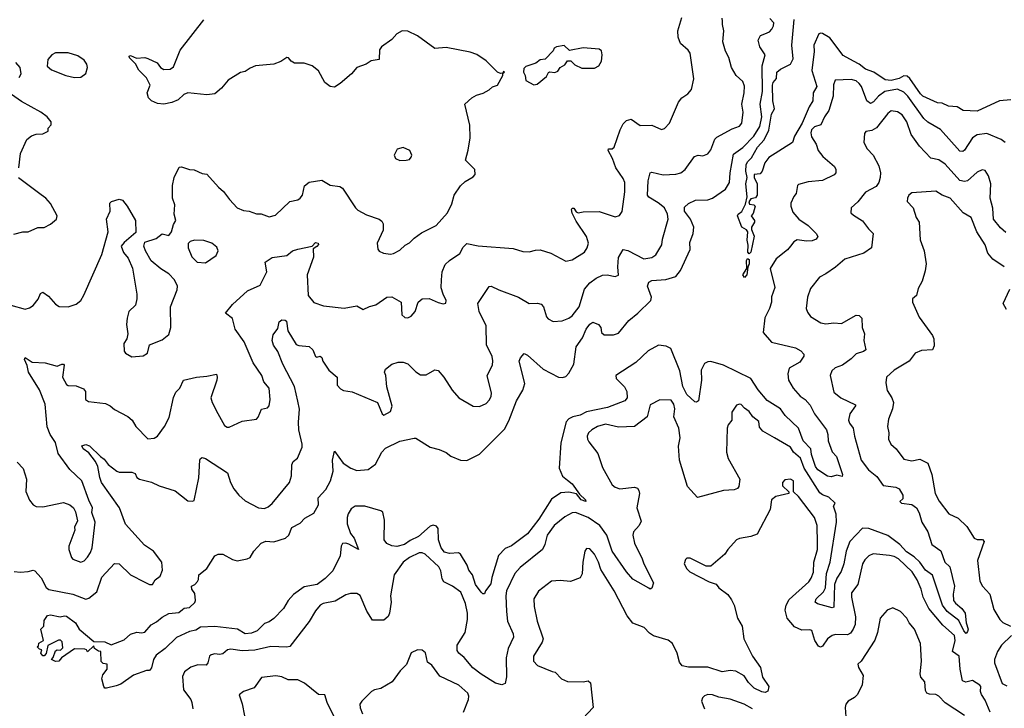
# Model space of a CAD drawing. Extents: x 2143765 to 2212931, y 878955 to 1017455.
# Tile 241 of 256: x 2198911 to 2205085, y 958699 to 963014. Entities that reach past the tile are written whole.
import ezdxf

# ---------------------------------------------------------------- set-up
doc = ezdxf.new("R2010")
doc.units = 0

msp = doc.modelspace()

# ---------------------------------------------------------------- linework, layer by layer
at = {"layer": '0CON20XD'}
for points in [[(2198895, 960242.5), (2198931.7, 960201.7), (2198953.1, 960135), (2198948.8, 960058.8), (2198973.2, 960003.2), (2198994.4, 959974.4), (2199015, 959964), (2199055, 959962), (2199185, 959988), (2199225, 959973.8), (2199248.8, 959955), (2199260.5, 959930.5), (2199272.5, 959875), (2199254.2, 959835), (2199255.8, 959815), (2199218.6, 959715), (2199218.6, 959695), (2199235, 959644), (2199245, 959634.4), (2199294.2, 959614.2), (2199315, 959624.2), (2199335, 959645.8), (2199354.5, 959675), (2199365.4, 959705), (2199383.6, 959865), (2199363.9, 959926.1), (2199367.5, 959955), (2199343.5, 960003.5), (2199300, 960125), (2199224.7, 960194.7), (2199152.1, 960295), (2199135.4, 960365), (2199102.5, 960415), (2199083.1, 960463.1), (2199071.1, 960605), (2199034.1, 960694.1), (2198966, 960805), (2198958.2, 960848.2), (2198941.1, 960885), (2198945, 960898.1), (2198988.9, 960868.9), (2199070, 960865), (2199145, 960844), (2199175, 960856.2), (2199185, 960856.2), (2199189.2, 960849.2), (2199179.2, 960775), (2199205, 960728.8), (2199215, 960722.9), (2199265, 960720), (2199311.1, 960701.1), (2199324.4, 960684.4), (2199324, 960635), (2199342.6, 960622.6), (2199449.7, 960609.7), (2199478.8, 960595), (2199505, 960571.4), (2199588.7, 960528.7), (2199615.5, 960505.5), (2199640, 960465), (2199715, 960388), (2199755, 960392.5), (2199775, 960404), (2199819.2, 960465), (2199848.5, 960521.5), (2199875, 960646), (2199890.6, 960679.4), (2199914.5, 960705.5), (2199937.5, 960755), (2200020, 960775), (2200085, 960780), (2200145, 960792.5), (2200150, 960775), (2200146, 960755), (2200110, 960645), (2200118, 960615), (2200153, 960547), (2200195, 960471.2), (2200211.7, 960461.7), (2200225, 960462), (2200305, 960498), (2200395, 960511.2), (2200407.1, 960522.9), (2200426.1, 960573.9), (2200465, 960582), (2200474.3, 960595.7), (2200481.9, 960635), (2200475.8, 960705), (2200442, 960745), (2200430, 960785), (2200374.5, 960864.5), (2200318.5, 960995), (2200262.1, 961075), (2200245, 961141.2), (2200202, 961175), (2200245, 961228.8), (2200338.8, 961315), (2200418.5, 961351.5), (2200461.5, 961435), (2200450, 961495), (2200495, 961524.4), (2200585, 961536.7), (2200622, 961565), (2200655.7, 961575.7), (2200744, 961596), (2200765, 961617.5), (2200783.3, 961615), (2200783.8, 961605), (2200775, 961594), (2200751.7, 961578.3), (2200753.7, 961526.3), (2200713.8, 961415), (2200720, 961285), (2200755, 961242.2), (2200815, 961222.2), (2200945, 961206), (2201025, 961221.2), (2201065, 961197.5), (2201105, 961217.5), (2201145, 961227.5), (2201213.8, 961275), (2201245, 961278.6), (2201303.3, 961245), (2201306.2, 961165), (2201325, 961148.8), (2201345, 961146.2), (2201365, 961156.2), (2201390, 961185), (2201410, 961245), (2201435, 961266), (2201477.7, 961267.7), (2201535, 961241.2), (2201566.4, 961233.6), (2201583, 961237), (2201586, 961255), (2201565.7, 961295), (2201554.4, 961335), (2201556.1, 961383.9), (2201560.8, 961435), (2201579.2, 961480.8), (2201605, 961505.6), (2201670, 961550), (2201691.3, 961588.7), (2201715, 961612), (2201785, 961597.9), (2202005, 961581.5), (2202065, 961560.8), (2202105, 961558.8), (2202145, 961570.8), (2202175, 961571.9), (2202240.9, 961550.9), (2202335, 961500.5), (2202375, 961508.9), (2202452.3, 961557.7), (2202469.1, 961585), (2202476.9, 961615), (2202465.9, 961655.9), (2202401.2, 961751.2), (2202375, 961802.5), (2202370, 961825), (2202375, 961832.5), (2202385, 961832.5), (2202399.5, 961809.5), (2202413, 961803), (2202445, 961809.4), (2202545, 961812.1), (2202645, 961779.1), (2202672.4, 961787.6), (2202688.1, 961811.9), (2202705.5, 961935), (2202705.5, 961995), (2202695, 962020), (2202648.6, 962085), (2202628.8, 962145), (2202600, 962195), (2202602.5, 962205), (2202625, 962206), (2202638, 962215), (2202676.7, 962325), (2202695, 962362.5), (2202715, 962383.3), (2202745, 962391.2), (2202802.1, 962352.1), (2202875, 962352.5), (2202935, 962326.2), (2202955, 962332), (2202984.5, 962365.5), (2203041.7, 962498.3), (2203063.1, 962525), (2203099.4, 962550.6), (2203122.5, 962577.5), (2203137, 962643), (2203114.3, 962804.3), (2203103.2, 962823.2), (2203054.3, 962865), (2203040.6, 962905), (2203036.9, 962945), (2203062.4, 963027.6)], [(2199715, 962771.2), (2199773.6, 962743.6), (2199794.1, 962714.1), (2199815, 962701.4), (2199855, 962704.4), (2199875, 962718.6), (2199916.9, 962823.1), (2200065.6, 963014.4)], [(2199930.7, 959319.3), (2199943, 959327), (2199975, 959332), (2200008.7, 959361.3), (2200014, 959375), (2200008.3, 959418.3), (2199990, 959445), (2199987.5, 959465), (2200010, 959475), (2200026.1, 959493.9), (2200033, 959507), (2200033.9, 959536.1), (2200084.4, 959575.6), (2200134.3, 959655.7), (2200155, 959664.6), (2200185, 959664.5), (2200245, 959631.9), (2200275, 959623.3), (2200336.7, 959635), (2200356, 959645), (2200380, 959685), (2200425.7, 959734.3), (2200455, 959746.7), (2200505, 959743.3), (2200578, 959765), (2200597.5, 959785), (2200617.9, 959832.1), (2200670.2, 959859.8), (2200698.6, 959891.4), (2200755, 959921.4), (2200784.3, 959975), (2200782.3, 960017.7), (2200830, 960070), (2200860, 960125), (2200875.7, 960185), (2200872.2, 960255), (2200885, 960310), (2200938.8, 960235), (2200986.4, 960203.6), (2201025, 960188.8), (2201095, 960195.4), (2201141.4, 960228.6), (2201180.9, 960305), (2201205, 960330), (2201295, 960372.9), (2201385, 960391.9), (2201395, 960391.4), (2201484, 960335), (2201540.9, 960320.9), (2201585, 960302.5), (2201615, 960280), (2201675, 960254.3), (2201715, 960252), (2201795, 960292), (2201950.8, 960449.2), (2201978.5, 960501.5), (2202025.7, 960625), (2202066.6, 960693.4), (2202077.8, 960735), (2202043.2, 960875), (2202050.9, 960895), (2202075, 960921.9), (2202095, 960913.1), (2202194.2, 960825), (2202288.8, 960775), (2202315, 960771.8), (2202335, 960778.1), (2202355, 960799.2), (2202385, 960856), (2202399.3, 960965), (2202439, 961021), (2202463.1, 961075), (2202485, 961107.1), (2202505, 961119.4), (2202540, 961105), (2202554.4, 961085), (2202560, 961055), (2202575, 961040), (2202635, 961038.9), (2202665, 961050), (2202729.7, 961130.3), (2202786.9, 961175), (2202867.8, 961255), (2202872.6, 961275), (2202848.5, 961345), (2202855, 961370), (2202875, 961380), (2202962.9, 961387.1), (2203025.8, 961404.2), (2203055, 961443.1), (2203115.9, 961574.1), (2203112.9, 961617.1), (2203134.6, 961675), (2203137.5, 961715), (2203118, 961765), (2203079.6, 961815), (2203080, 961840), (2203105, 961863.5), (2203147.6, 961882.4), (2203225, 961886.2), (2203254.2, 961895), (2203336.7, 961953.3), (2203362.1, 961995), (2203366.1, 962055), (2203387.6, 962172.4), (2203445, 962212.4), (2203515, 962283.8), (2203551.7, 962345), (2203565.1, 962405.1), (2203554.3, 962485), (2203568.3, 962565), (2203565.8, 962725), (2203585.4, 962795), (2203551.5, 962845), (2203540.8, 962885), (2203555.6, 962914.4), (2203583.7, 962926.3), (2203611.5, 962938.5), (2203628.1, 962955), (2203638.5, 962975), (2203639.5, 962995), (2203615, 963021.9)], [(2200655.5, 960624.5), (2200634.6, 960715), (2200561.5, 960855), (2200530, 960935), (2200503.3, 960975), (2200493.3, 961005), (2200500.9, 961039.1), (2200530.4, 961079.6), (2200538.9, 961121.1), (2200555, 961133.1), (2200575, 961132.5), (2200584.4, 961124.4), (2200593.1, 961065), (2200645, 960980), (2200661.7, 960971.7), (2200725.5, 960965.5), (2200748.1, 960945), (2200765, 960904), (2200775, 960898.8), (2200795, 960906.7), (2200805, 960897.5), (2200811.2, 960875), (2200848.3, 960818.3), (2200902, 960775), (2200901.2, 960725), (2200921.9, 960701.9), (2200941.7, 960691.7), (2200995, 960682.5), (2201155, 960615.7), (2201183.8, 960545), (2201195, 960536.7), (2201235, 960558.8), (2201246.8, 960593.2), (2201213.3, 960713.3), (2201207.5, 960785), (2201197.5, 960805), (2201204.2, 960825), (2201244.5, 960855.5), (2201285, 960868.6), (2201315, 960868.6), (2201345, 960857.5), (2201395, 960807.5), (2201425, 960788.6), (2201460.3, 960789.7), (2201515, 960820), (2201535, 960816), (2201571.4, 960775), (2201622.8, 960692.8), (2201665, 960645.8), (2201755, 960593.5), (2201795, 960590.5), (2201835, 960609.4), (2201857.3, 960632.7), (2201868.2, 960655), (2201868.5, 960675), (2201843.1, 960785), (2201875, 960850), (2201877.6, 960877.6), (2201873.2, 960903.2), (2201837.9, 960977.9), (2201835.6, 961095), (2201791.2, 961185), (2201783.6, 961236.4), (2201855, 961342), (2201866.7, 961345), (2201915, 961320.8), (2202039.2, 961275), (2202105, 961236.5), (2202157.5, 961237.5), (2202180.7, 961230.7), (2202195.9, 961215.9), (2202215, 961153.3), (2202225, 961140), (2202255, 961123.8), (2202312.7, 961127.3), (2202355, 961144.3), (2202375, 961159.2), (2202418.5, 961215), (2202452.2, 961325), (2202485, 961364.6), (2202525, 961395.6), (2202565, 961412.9), (2202595, 961415.8), (2202645, 961406), (2202665, 961412.5), (2202660.6, 961465), (2202666.2, 961525), (2202695, 961574.2), (2202725, 961567.5), (2202825, 961516.7), (2202875, 961524.3), (2202899.8, 961540.2), (2202936.7, 961603.3), (2202940.7, 961639.3), (2202978, 961765), (2202973.2, 961795), (2202953.3, 961835), (2202915, 961866.4), (2202855, 961902.7), (2202847.9, 961915), (2202851.2, 962005), (2202865, 962054), (2202875, 962058.1), (2202945, 962043.1), (2203025, 962046.2), (2203055.8, 962055), (2203083.7, 962076.3), (2203142.1, 962157.9), (2203165, 962166), (2203195, 962161.2), (2203225, 962173.8), (2203245, 962198.8), (2203270, 962265), (2203281.3, 962278.7), (2203378.6, 962331.4), (2203425, 962347.1), (2203438.9, 962365), (2203447.3, 962435), (2203438.6, 962485), (2203454.4, 962555), (2203455, 962597.5), (2203445, 962627.5), (2203404.2, 962665), (2203374, 962715), (2203356.6, 962776.6), (2203336.8, 962816.8), (2203319.2, 962875), (2203326.9, 962945), (2203317.1, 962985), (2203318.6, 963005), (2203315, 963023.3)], [(2205125, 962511.9), (2205055, 962506.1), (2204915, 962441.8), (2204826.7, 962445), (2204789.2, 962469.2), (2204735, 962473.2), (2204695, 962491.2), (2204665, 962493), (2204575, 962536), (2204559.7, 962549.7), (2204493.5, 962645), (2204475, 962660.8), (2204455, 962662), (2204424.6, 962645), (2204375, 962633.1), (2204338.1, 962638.1), (2204266, 962685), (2204215, 962703.3), (2204175, 962735.9), (2204139.4, 962755), (2204075, 962790.9), (2203990.7, 962900.7), (2203945, 962927.5), (2203935, 962930.8), (2203921.4, 962925), (2203889.7, 962855), (2203893.2, 962815), (2203877.8, 962695), (2203908.6, 962595), (2203887, 962555), (2203884.2, 962505.8), (2203861.3, 962468.7), (2203818.2, 962365), (2203769.4, 962285), (2203757.5, 962245), (2203609.1, 962150.9), (2203582.7, 962117.3), (2203565.8, 962064.2), (2203555, 962048.6), (2203516.4, 962043.6), (2203516, 962025), (2203535.6, 961985), (2203535.5, 961915), (2203525, 961898.8), (2203495, 961892), (2203483.6, 961873.6), (2203487.7, 961857.7), (2203515, 961853.3), (2203523.3, 961845), (2203509.3, 961800.7), (2203496.7, 961785), (2203517.5, 961755), (2203517.5, 961745), (2203500, 961715), (2203498.8, 961698.8), (2203517, 961657), (2203495, 961557.5), (2203485, 961547.5), (2203477, 961557), (2203478.3, 961601.7), (2203472.1, 961632.1), (2203476, 961686), (2203468.1, 961698.1), (2203439.2, 961715), (2203412.9, 961785), (2203415, 961795.8), (2203438.5, 961811.5), (2203462.6, 961857.4), (2203471.8, 961905), (2203464.2, 961985), (2203473.5, 962025), (2203464.2, 962065), (2203467.1, 962105), (2203475, 962123.6), (2203500.5, 962149.5), (2203537.5, 962215), (2203578.1, 962261.9), (2203608.6, 962321.4), (2203625, 962422.5), (2203644, 962455), (2203633.8, 962505), (2203630.8, 962605), (2203635, 962621.4), (2203656.4, 962645), (2203659.1, 962685), (2203680.5, 962705), (2203743.3, 962735), (2203761.7, 962768.3), (2203753.4, 962855), (2203766.5, 963015)], [(2198855.8, 961225.8), (2198945, 961201.2), (2198971.7, 961208.3), (2198995.7, 961224.3), (2199027.4, 961262.6), (2199041.3, 961298.7), (2199055, 961306.2), (2199090.9, 961280.9), (2199135, 961231.2), (2199157.7, 961217.7), (2199215, 961214.3), (2199265, 961230.8), (2199294, 961255), (2199312.4, 961287.6), (2199425, 961542.5), (2199466.2, 961685), (2199454.2, 961765), (2199479.2, 961815), (2199476.2, 961865), (2199485.7, 961874.3), (2199535, 961889.2), (2199555, 961883.3), (2199585.6, 961845.6), (2199637.5, 961755), (2199638.3, 961681.7), (2199565, 961618.8), (2199547.5, 961595), (2199560.8, 961555), (2199590, 961520), (2199618.3, 961458.3), (2199646.1, 961293.9), (2199646.2, 961265), (2199636.2, 961225), (2199596.2, 961185), (2199583.8, 961145), (2199581.2, 961105), (2199588.8, 961045), (2199583.3, 961015), (2199564, 960985), (2199566.4, 960936.4), (2199573.3, 960925), (2199615, 960902.5), (2199685, 960907.5), (2199712.5, 960925), (2199725, 960977.5), (2199805, 961008), (2199845, 961042), (2199859.4, 961085), (2199855.8, 961214.2), (2199899.2, 961320.8), (2199900, 961345), (2199882.5, 961385), (2199845, 961422.5), (2199795, 961452.5), (2199735, 961502.5), (2199700, 961565), (2199690, 961595), (2199695, 961620), (2199767, 961643), (2199805, 961672.5), (2199845, 961662.5), (2199863.3, 961685), (2199875, 961730), (2199890, 961755), (2199880, 961795), (2199882.9, 961855), (2199868.6, 961895), (2199869.2, 961975), (2199878.8, 962025), (2199910.8, 962089.2), (2199925, 962092), (2199975, 962076.2), (2200005, 962073.8), (2200055, 962050), (2200085, 962046.7), (2200156.7, 961965), (2200188.2, 961938.2), (2200226.6, 961886.6), (2200275, 961835.8), (2200315, 961818), (2200350, 961815), (2200395, 961798), (2200425, 961797.5), (2200475, 961779.4), (2200515, 961789.2), (2200605, 961874.3), (2200655, 961886), (2200668.8, 961895), (2200684, 961915), (2200697.6, 961972.4), (2200725, 961995.7), (2200805, 962008.8), (2200858.3, 961978.3), (2200918.3, 961968.3), (2200935, 961958.8), (2201015.6, 961835.6), (2201030.9, 961820.9), (2201085, 961790.8), (2201164.4, 961764.4), (2201182.3, 961752.3), (2201190, 961735), (2201190.9, 961695), (2201151.4, 961615), (2201155.9, 961575.9), (2201164.2, 961564.2), (2201192.1, 961552.1), (2201235, 961546), (2201255, 961549.2), (2201295, 961569.2), (2201327.6, 961602.4), (2201355, 961615.8), (2201385, 961645.8), (2201431.4, 961678.6), (2201521.4, 961725), (2201594.3, 961805), (2201620, 961860), (2201634.3, 961915), (2201675, 961973.8), (2201705, 962001.2), (2201755, 962030), (2201767.5, 962045), (2201765.8, 962075.8), (2201706.2, 962135), (2201722.5, 962197.5), (2201735.8, 962275), (2201734.2, 962354.2), (2201702, 962485), (2201745, 962523.8), (2201775, 962542), (2201817.1, 962552.9), (2201855, 962573.8), (2201875, 962593.8), (2201906.7, 962605), (2201940, 962665), (2201940, 962680), (2201950, 962685), (2201945, 962690), (2201940, 962680), (2201925, 962677.5), (2201906.4, 962686.4), (2201835, 962756.2), (2201776.8, 962796.8), (2201735, 962810.8), (2201585, 962840), (2201515, 962834.3), (2201405, 962912.5), (2201345, 962942), (2201310, 962945), (2201275, 962926.2), (2201245, 962891.2), (2201178.8, 962845), (2201168, 962825), (2201165.8, 962764.2), (2201115, 962756), (2201082.5, 962735), (2201025.8, 962714.2), (2200991.2, 962675), (2200920, 962615), (2200885, 962592), (2200857.5, 962595), (2200825, 962620), (2200785, 962693.3), (2200745.7, 962725.7), (2200695, 962741.2), (2200635, 962741.2), (2200614.1, 962754.1), (2200595.8, 962775.8), (2200585, 962776.7), (2200547.7, 962752.3), (2200504.1, 962735.9), (2200390, 962725), (2200355, 962711.2), (2200325, 962690), (2200295, 962684), (2200218, 962635), (2200175.4, 962584.6), (2200135, 962550), (2200085, 962542.5), (2199965, 962555.8), (2199940, 962545), (2199905, 962512), (2199865.5, 962494.5), (2199815, 962485.6), (2199775, 962488.9), (2199738, 962505), (2199719.2, 962525), (2199710.8, 962555), (2199729.2, 962605), (2199705, 962649.2), (2199658.6, 962698.6), (2199637, 962737), (2199598.8, 962775), (2199597.5, 962785), (2199605, 962790), (2199643.6, 962773.6), (2199695, 962776.7), (2199715, 962771.2)], [(2202135, 962606.7), (2202155, 962610), (2202215, 962657.5), (2202227, 962683), (2202235, 962687.5), (2202266.4, 962683.6), (2202285, 962692.5), (2202300, 962715), (2202328.8, 962731.2), (2202345, 962756), (2202366.1, 962756.1), (2202391.2, 962731.2), (2202435, 962710), (2202515, 962711.2), (2202542.5, 962725), (2202558.8, 962755), (2202563.3, 962795), (2202558.3, 962818.3), (2202545, 962830), (2202445, 962838.8), (2202358.3, 962821.7), (2202325, 962852), (2202276.4, 962843.6), (2202262.5, 962835), (2202255, 962820), (2202205, 962767.5), (2202175, 962762.5), (2202148.3, 962741.7), (2202085, 962720), (2202072.3, 962707.7), (2202070, 962685), (2202080, 962665), (2202085, 962632.5), (2202135, 962606.7)], [(2199255, 962652.5), (2199295, 962654), (2199325, 962676.7), (2199335.8, 962715), (2199331.2, 962735), (2199315, 962760), (2199275, 962788), (2199215, 962805.8), (2199135, 962806), (2199112.5, 962795), (2199087.5, 962765), (2199083, 962723), (2199109.3, 962699.3), (2199200, 962665), (2199255, 962652.5)], [(2198907.7, 962652.3), (2198920, 962675), (2198913.3, 962715), (2198885.8, 962745.8)], [(2205090, 962245), (2205065, 962264.5), (2204975, 962302.1), (2204915, 962292.5), (2204885, 962274.5), (2204835, 962196), (2204825, 962189.2), (2204805, 962190), (2204685, 962325.6), (2204605, 962372.2), (2204580.6, 962395), (2204479.2, 962535), (2204455, 962560), (2204415, 962579.4), (2204335, 962565.2), (2204296.1, 962535), (2204265, 962499.1), (2204245, 962490), (2204222, 962505), (2204188.8, 962595), (2204175.3, 962615.3), (2204155, 962631.4), (2204125, 962640), (2204023.8, 962635), (2204013.2, 962606.8), (2204011.5, 962535), (2203985.4, 962445), (2203956.4, 962405), (2203934.7, 962355.3), (2203895, 962342.9), (2203875.3, 962325), (2203870.9, 962305), (2203875, 962280), (2203905.5, 962235), (2203918.2, 962195), (2203946.9, 962156.9), (2204019.4, 962095), (2204029.5, 962075), (2204029.2, 962055), (2204018.2, 962041.8), (2203945, 962005.9), (2203855, 961998.5), (2203795, 961982.5), (2203787.5, 961975), (2203780, 961925), (2203764.1, 961905.9), (2203746.2, 961865), (2203746, 961845), (2203757.9, 961807.9), (2203797.1, 961765), (2203855.8, 961725), (2203906, 961675), (2203915.8, 961655), (2203905, 961638), (2203880.7, 961629.3), (2203845, 961626.9), (2203785, 961635.4), (2203765, 961623.3), (2203744.1, 961595.9), (2203725, 961571.9), (2203654.7, 961515.3), (2203617.5, 961455), (2203646.9, 961336.9), (2203625, 961276.7), (2203624.5, 961245), (2203612.1, 961205), (2203584, 961146), (2203572.9, 961055), (2203625, 960994.3), (2203775, 960957.8), (2203808.9, 960938.9), (2203828.3, 960918.3), (2203828, 960905), (2203802.3, 960867.7), (2203735, 960830), (2203726.5, 960795), (2203731.8, 960755), (2203761.8, 960705), (2203805, 960655.5), (2203835.6, 960635), (2203868.3, 960598.3), (2203894.4, 960545), (2203968.9, 960445), (2203979.2, 960415), (2203981.2, 960375), (2204005.7, 960305.7), (2204033.3, 960276.7), (2204070, 960165), (2204068, 960152), (2204035, 960160), (2203999.7, 960150.3), (2203976.8, 960153.2), (2203915, 960193.1), (2203901.6, 960215), (2203875, 960290), (2203872, 960325), (2203823.3, 960375), (2203794.7, 960454.7), (2203711.1, 960535), (2203681.1, 960575), (2203598.5, 960628.5), (2203540.5, 960695), (2203495.5, 960765.5), (2203325, 960850), (2203245, 960872.2), (2203225, 960870.5), (2203205, 960858.9), (2203185, 960817.5), (2203185.3, 960754.7), (2203168, 960625), (2203155, 960618), (2203145, 960620), (2203093.9, 960665), (2203069.6, 960715), (2203051.2, 960815), (2202993.1, 960953.1), (2202965, 960969.1), (2202916.1, 960973.9), (2202851.1, 960938.9), (2202774.4, 960865.6), (2202648.6, 960785), (2202651.1, 960765), (2202703.1, 960713.1), (2202718.2, 960685), (2202719.1, 960645), (2202704.4, 960625), (2202597.5, 960585), (2202465, 960557.4), (2202425, 960536.7), (2202378.6, 960525), (2202355, 960512.7), (2202337.9, 960495), (2202305, 960362.5), (2202294.4, 960205), (2202315, 960153.8), (2202345, 960129.4), (2202375, 960106), (2202420.5, 960040.5), (2202459.2, 960005), (2202460, 959995), (2202432.2, 960005), (2202402.7, 960042.7), (2202354.6, 960054.6), (2202305, 960049.2), (2202245, 960010), (2202167.1, 959885), (2202095, 959791.8), (2201995, 959717.1), (2201955, 959700.5), (2201914.2, 959655.8), (2201871.5, 959518.5), (2201865, 959479.2), (2201831.2, 959435), (2201825, 959417.5), (2201815, 959416.7), (2201805, 959426.2), (2201768.1, 959475), (2201750, 959535), (2201727.5, 959565), (2201717.2, 959597.2), (2201675.4, 959665.4), (2201663.4, 959673.4), (2201605, 959669.1), (2201575, 959678.5), (2201554, 959705), (2201536.1, 959755), (2201535.7, 959825.7), (2201525, 959840.5), (2201504, 959846), (2201485, 959840), (2201411.1, 959775), (2201358.9, 959751.1), (2201323.3, 959726.7), (2201275, 959712.4), (2201245, 959717.3), (2201212.1, 959732.1), (2201195.9, 959755), (2201198.9, 959878.9), (2201187.5, 959927.5), (2201176, 959936), (2201076, 959966), (2201015, 959965.3), (2200989.8, 959950.2), (2200971.1, 959918.9), (2200964.2, 959895), (2200963.6, 959855), (2200984.7, 959794.7), (2201009.1, 959765), (2201036, 959695), (2200975, 959728.1), (2200955, 959734.2), (2200935, 959731.2), (2200927.5, 959715), (2200919.6, 959655), (2200875, 959560.6), (2200827.1, 959512.9), (2200775.8, 959475), (2200695, 959461.1), (2200627.8, 959412.2), (2200595.3, 959374.7), (2200565, 959325.7), (2200505, 959261.4), (2200475, 959240.8), (2200445, 959230), (2200400.8, 959185), (2200365, 959170.9), (2200325, 959165.5), (2200275.9, 959195.9), (2200135, 959211.1), (2200045, 959207.5), (2200015, 959189.4), (2199975, 959180.9), (2199895, 959142.9), (2199822.5, 959075), (2199767.3, 959032.7), (2199749.5, 959005), (2199737, 958953), (2199725, 958936.7), (2199705, 958936.7), (2199625, 958907.1), (2199545, 958850.6), (2199515, 958839.5), (2199455, 958826), (2199445, 958826.2), (2199438, 958835), (2199426.2, 958885), (2199431.7, 958908.3), (2199460, 958945), (2199460, 958975), (2199435, 958980), (2199421.7, 958991.7), (2199420, 959055), (2199405, 959057.5), (2199380, 959075), (2199375, 959090), (2199335, 959052.5), (2199330, 959065), (2199319.3, 959069.3), (2199255, 959072.5), (2199173.9, 959016.1), (2199156.1, 958993.9), (2199135, 958992.5), (2199110, 959005), (2199121.7, 959018.3), (2199135, 959060), (2199145, 959066.7), (2199167, 959063), (2199181.7, 959078.3), (2199177.5, 959115), (2199166.2, 959126.2), (2199155, 959126.7), (2199087, 959093), (2199077, 959043), (2199065, 959027.5), (2199055, 959027.5), (2199042.5, 959045), (2199050, 959065), (2199035, 959070), (2199020, 959085), (2199028.3, 959091.7), (2199031.7, 959108.3), (2199060, 959125), (2199043.8, 959195), (2199062.5, 959215), (2199065, 959250), (2199085, 959280), (2199105, 959285.8), (2199165, 959272), (2199191.2, 959278.8), (2199205, 959275.8), (2199260, 959235), (2199283.3, 959195), (2199375, 959117.5), (2199445, 959115.5), (2199483.6, 959096.4), (2199565, 959128.8), (2199605, 959163.6), (2199645, 959175.5), (2199675, 959171.2), (2199695, 959176.7), (2199735, 959222.9), (2199769.4, 959240.6), (2199805, 959270), (2199845, 959293.3), (2199909.4, 959300.6), (2199930.7, 959319.3)], [(2198906.2, 962085), (2198916.2, 962175), (2198956.4, 962263.6), (2198984.1, 962285.9), (2199015, 962296.2), (2199055, 962300), (2199090, 962315), (2199090, 962335), (2199107.5, 962355), (2199107.5, 962375), (2199082.5, 962405), (2199044.1, 962434.1), (2198921.7, 962501.7), (2198803.8, 962585)], [(2205095, 961681.8), (2205060.3, 961710.3), (2205016.4, 961765), (2205012.3, 961832.3), (2204995.3, 961895), (2205000.5, 961985), (2204985, 962036.2), (2204965, 962070), (2204945, 962073.1), (2204915, 962058.9), (2204855, 962004.6), (2204835, 962000), (2204805, 962006.8), (2204715, 962109.3), (2204675, 962135.4), (2204625, 962147.5), (2204552.6, 962222.6), (2204500, 962295), (2204474.1, 962375), (2204445, 962418.5), (2204415, 962435.9), (2204375, 962442.9), (2204355, 962427.5), (2204283.7, 962336.3), (2204255, 962320.6), (2204216.2, 962313.8), (2204208, 962302), (2204204.2, 962244.2), (2204225.8, 962205), (2204262.9, 962165), (2204298.8, 962098.8), (2204307.5, 962055), (2204305.5, 962025.5), (2204297.8, 961995), (2204281.5, 961968.5), (2204215, 961934), (2204166.2, 961873.8), (2204124, 961835), (2204122, 961805), (2204139.4, 961789.4), (2204195, 961754.3), (2204233.2, 961703.2), (2204263.1, 961675), (2204252.5, 961585), (2204205, 961552.2), (2204085.4, 961514.6), (2204026.9, 961463.1), (2203965, 961420.8), (2203925, 961401.2), (2203870, 961330), (2203850, 961275), (2203842.9, 961205), (2203850.9, 961180.9), (2203868.8, 961155), (2203934.6, 961114.6), (2203965, 961107.5), (2204015, 961114.5), (2204065, 961110.6), (2204155, 961161.9), (2204175, 961160), (2204191.2, 961145), (2204194.4, 961085), (2204208.5, 961045), (2204204.6, 961004.6), (2204215.6, 960945), (2204202, 960935), (2204155, 960920.4), (2204125, 960889.6), (2204070.9, 960849.1), (2204025, 960831.9), (2204004.2, 960815), (2203991.9, 960785), (2204015, 960680), (2204059.2, 960645), (2204151.7, 960601.7), (2204152.5, 960595), (2204116.7, 960545), (2204108.5, 960505), (2204115, 960486), (2204137.9, 960455), (2204145.3, 960405), (2204187.1, 960255), (2204234.3, 960194.3), (2204285, 960151.8), (2204325, 960095.5), (2204405, 960084.5), (2204425.3, 960075.3), (2204449.1, 960035), (2204447.6, 960012.4), (2204430, 959995), (2204441.2, 959985), (2204505, 959977.2), (2204533.8, 959955), (2204550, 959925), (2204567.1, 959865), (2204605.4, 959805), (2204630.9, 959725), (2204686.5, 959686.5), (2204712, 959615), (2204744.1, 959585.9), (2204771.8, 959465), (2204764.6, 959415), (2204766.5, 959375), (2204778.1, 959358.1), (2204818.6, 959325), (2204838.6, 959295), (2204845.4, 959235), (2204857.7, 959195), (2204855, 959180), (2204845, 959168.8), (2204830.4, 959185), (2204799.3, 959249.3), (2204726.9, 959305), (2204698.1, 959345), (2204633.9, 959533.9), (2204591.7, 959565), (2204555, 959614.8), (2204519.5, 959649.5), (2204470.7, 959680.7), (2204429.2, 959725), (2204355, 959782.8), (2204235, 959825.4), (2204195, 959828.8), (2204116.1, 959743.9), (2204093, 959685), (2204078.6, 959605), (2204062.8, 959557.2), (2204035, 959513.8), (2204019.8, 959475), (2204015, 959333.8), (2204005, 959328.1), (2203914.2, 959354.2), (2203898.5, 959365), (2203904.7, 959385), (2203951.3, 959428.7), (2203963.8, 959455), (2203970.6, 959545), (2203992.9, 959615), (2204033.3, 959865), (2204030.9, 959915), (2204013.8, 959965), (2204023.8, 959985), (2203985, 960022.7), (2203945, 960037.2), (2203929.1, 960049.1), (2203829.8, 960205), (2203806.4, 960266.4), (2203762.1, 960305), (2203744.7, 960334.7), (2203643.2, 960393.2), (2203570, 960435), (2203550.6, 960460.6), (2203545, 960495.8), (2203507.1, 960525), (2203485, 960558.8), (2203455, 960580), (2203435, 960603.3), (2203424.1, 960605.9), (2203405, 960598.8), (2203375.6, 960554.4), (2203375.6, 960505), (2203353.8, 960476.2), (2203346.7, 960455), (2203342.7, 960305), (2203353.8, 960265), (2203427.3, 960135), (2203420.8, 960089.2), (2203412.5, 960077.5), (2203391.9, 960068.1), (2203325, 960063.1), (2203160.2, 960020.2), (2203098.6, 960088.6), (2203047.9, 960255), (2203041.9, 960341.9), (2203051.5, 960395), (2203043.6, 960455), (2203013.2, 960525), (2203018.3, 960575), (2203011.7, 960605), (2202995, 960630), (2202925, 960633.2), (2202865, 960600), (2202845.6, 960525), (2202766.2, 960465), (2202665, 960460.5), (2202585, 960480), (2202535, 960465.3), (2202497.8, 960445), (2202476.7, 960425), (2202469.1, 960405), (2202470.4, 960385), (2202479.1, 960369.1), (2202536.9, 960295), (2202565, 960208.8), (2202625, 960100), (2202645.5, 960085.5), (2202675, 960075.6), (2202765, 960084.4), (2202785, 960078), (2202794.2, 960065), (2202796.9, 960045), (2202780.9, 959955), (2202807, 959873), (2202796, 959845), (2202760, 959805), (2202754.5, 959785), (2202765, 959733.8), (2202815, 959636.2), (2202824.4, 959605)], [(2201295, 962131.2), (2201335, 962133.8), (2201355, 962137.5), (2201366.4, 962153.6), (2201368.8, 962165), (2201356.2, 962195), (2201315, 962213.8), (2201277, 962203), (2201260, 962165), (2201267.5, 962145), (2201295, 962131.2)], [(2198875, 961671.2), (2198930, 961685), (2198965, 961685.7), (2199025, 961712), (2199065, 961711.2), (2199105, 961733.3), (2199141.2, 961765), (2199146, 961785), (2199105, 961863.3), (2199075, 961896), (2199045, 961917.5), (2198903.8, 962023.8)], [(2205085, 961466), (2205013.6, 961513.6), (2204981.1, 961551.1), (2204965, 961603.3), (2204913.1, 961685), (2204876.2, 961775), (2204826, 961805), (2204746.2, 961895), (2204695, 961914), (2204655, 961940), (2204505, 961928.5), (2204486.9, 961915), (2204477.1, 961895), (2204476.7, 961875), (2204513.8, 961835), (2204532.5, 961775), (2204550, 961745), (2204558.1, 961635), (2204582.9, 961565), (2204594.2, 961485), (2204588.7, 961441.3), (2204570, 961375), (2204545, 961330), (2204533.6, 961286.4), (2204508.8, 961265), (2204510, 961245), (2204551.3, 961151.3), (2204634.3, 961035), (2204642.9, 961015), (2204645, 960970), (2204633.9, 960946.1), (2204565, 960942), (2204526.7, 960925), (2204488, 960875), (2204395, 960818.6), (2204346.9, 960775), (2204342.1, 960737.9), (2204349.8, 960689.8), (2204380.5, 960645), (2204389.5, 960615), (2204384.5, 960575), (2204358.6, 960511.4), (2204353.3, 960465), (2204360.6, 960425), (2204358, 960385), (2204373.8, 960355), (2204406.2, 960325), (2204455, 960260.8), (2204505, 960249.4), (2204555, 960260.6), (2204604.5, 960234.5), (2204630.8, 960165), (2204650.6, 960045), (2204676.6, 959996.6), (2204737.9, 959917.9), (2204795, 959890), (2204848.9, 959838.9), (2204895.7, 959765), (2204915, 959756.8), (2204947.3, 959757.3), (2204959.4, 959745), (2204916.6, 959625), (2204930.9, 959495), (2204947.8, 959465), (2204995, 959414), (2205019.2, 959319.2), (2205056.2, 959255), (2205075, 959236.9), (2205123.1, 959215)], [(2200075, 961491.2), (2200143, 961537), (2200156.2, 961565), (2200147.9, 961587.9), (2200115, 961614), (2200065, 961631.2), (2200007, 961633), (2199980, 961625), (2199968.3, 961611.7), (2199967.5, 961585), (2199989.3, 961529.3), (2200024.1, 961494.1), (2200075, 961491.2)], [(2203455, 961398.8), (2203444.3, 961415), (2203470, 961455), (2203468.8, 961505), (2203475, 961517.5), (2203485, 961512.5), (2203485.6, 961485), (2203476, 961464), (2203470, 961415), (2203455, 961398.8)], [(2205098.5, 961198.5), (2205078.5, 961235), (2205120, 961325)], [(2198876.9, 959556.9), (2198915, 959553.1), (2198965, 959555.8), (2198995, 959564), (2199005, 959560), (2199045, 959516), (2199076.9, 959456.9), (2199094.1, 959444.1), (2199245, 959415.3), (2199325, 959382.5), (2199345, 959388.6), (2199395, 959430), (2199425, 959522), (2199505, 959606), (2199535, 959604), (2199606.5, 959536.5), (2199695, 959490), (2199725, 959475.8), (2199744, 959476), (2199760.8, 959505), (2199792.1, 959527.9), (2199807.3, 959565), (2199802.1, 959615), (2199749.4, 959685), (2199692.4, 959722.4), (2199573.5, 959853.5), (2199537.3, 959955), (2199424.7, 960115), (2199413.2, 960145), (2199400.4, 960215), (2199386.8, 960246.8), (2199345, 960300.6), (2199308.1, 960325), (2199300, 960345), (2199325, 960351.5), (2199348.9, 960345), (2199417.1, 960277.1), (2199441.5, 960261.5), (2199465, 960227.5), (2199520, 960185), (2199535, 960180), (2199615, 960180), (2199635, 960170), (2199646.2, 960146.2), (2199662.5, 960135), (2199737.3, 960117.3), (2199786.2, 960093.8), (2199885, 960061.2), (2199965, 960000), (2199995, 959997.5), (2200005, 960002.5), (2200033.9, 960143.9), (2200040.8, 960255), (2200044.4, 960265.6), (2200055, 960271.2), (2200075, 960264.2), (2200214, 960175), (2200232.7, 960115), (2200254.2, 960074.2), (2200284.3, 960034.3), (2200325, 959999.5), (2200407.5, 959955), (2200445, 959952.2), (2200468.1, 959961.9), (2200495, 959983.3), (2200601.8, 960115), (2200615.4, 960155), (2200618.1, 960225), (2200626, 960245), (2200652.3, 960267.7), (2200681.1, 960335), (2200682.5, 960355), (2200660.9, 960445), (2200658.3, 960491.7), (2200665.4, 960574.6), (2200655.5, 960624.5)], [(2204997.1, 958675), (2204965, 958750.9), (2204941.2, 958785), (2204935.2, 958805), (2204937.3, 958835), (2204931.1, 958845), (2204885, 958872.7), (2204844, 958864), (2204822.4, 958872.4), (2204808.3, 958945), (2204802.1, 959025), (2204759.6, 959055), (2204777.7, 959125), (2204772.7, 959155), (2204699.5, 959219.5), (2204611.6, 959325), (2204576.1, 959395), (2204563.4, 959445), (2204537.6, 959505), (2204506.1, 959555), (2204420.4, 959635), (2204395, 959649.7), (2204365, 959657.6), (2204262.8, 959667.2), (2204236, 959655), (2204210.9, 959629.1), (2204196.1, 959603.9), (2204166.2, 959475), (2204127.4, 959422.6), (2204126.8, 959395), (2204152.8, 959272.8), (2204149.6, 959225), (2204137.5, 959195), (2204119.9, 959170.1), (2204101.2, 959158.8), (2204027.3, 959162.7), (2204005, 959154.5), (2203975.6, 959135), (2203945, 959088.8), (2203932.3, 959082.3), (2203919.7, 959089.7), (2203897.3, 959125), (2203877, 959187), (2203865, 959191.9), (2203815, 959189.1), (2203769.4, 959209.4), (2203723.2, 959263.2), (2203710.3, 959315), (2203716.5, 959345), (2203735, 959380.9), (2203858.6, 959491.4), (2203874, 959515), (2203887.4, 959552.6), (2203891.4, 959615), (2203913.9, 959695), (2203914, 959734), (2203911.8, 959845), (2203895, 959895.8), (2203795, 960027.5), (2203762, 960055), (2203763.8, 960125), (2203745, 960136.1), (2203708.3, 960131.7), (2203693.6, 960115), (2203693.6, 960093.6), (2203734.2, 960055), (2203734, 960045), (2203653.2, 960026.8), (2203624.7, 960005.3), (2203616.7, 959945), (2203535, 959790), (2203495.9, 959775.9), (2203425, 959763.8), (2203405, 959754), (2203351.4, 959695), (2203332.5, 959665), (2203245, 959589.2), (2203215, 959590), (2203115, 959640), (2203095, 959640), (2203085, 959632.5), (2203076.7, 959605), (2203094.2, 959574.2), (2203113.3, 959555), (2203235, 959491.9), (2203277.9, 959477.9), (2203295.8, 959455), (2203351.5, 959411.5), (2203375, 959380), (2203391.5, 959345), (2203412.7, 959265), (2203441.5, 959215), (2203452.5, 959135), (2203505.6, 959025), (2203555.8, 958955), (2203568, 958895), (2203609.3, 958835), (2203602.9, 958807.1), (2203585, 958799.1), (2203565, 958801.5), (2203516.5, 958826.5), (2203480.5, 958860.5), (2203453.2, 958903.2), (2203401.7, 958931.7), (2203365, 958935.6), (2203315, 958928.2), (2203225, 958956.7), (2203105, 958956.2), (2203065.4, 958965.4), (2203047.6, 958987.6), (2203034, 959045), (2203005, 959105.6), (2202976.4, 959126.4), (2202885, 959153.1), (2202860.8, 959170.8), (2202826, 959205), (2202755, 959232.5), (2202719.3, 959279.3), (2202637.5, 959435), (2202555, 959570), (2202541.1, 959615), (2202515, 959666.2), (2202485, 959698.8), (2202465, 959700), (2202453.8, 959685), (2202441.4, 959615), (2202437.4, 959542.6), (2202425, 959516), (2202365, 959494.5), (2202299.5, 959500.5), (2202245, 959495.6), (2202165, 959432.5), (2202135.6, 959385), (2202137.2, 959337.2), (2202156.4, 959245), (2202192.5, 959135), (2202187.1, 959112.9), (2202132.9, 959025), (2202132.5, 958995), (2202157.2, 958967.2), (2202249.2, 958930.8), (2202268.8, 958925), (2202308.8, 958885), (2202346.6, 958866.6), (2202445, 958866.2), (2202475, 958872), (2202489.5, 958859.5), (2202507.5, 958705), (2202442, 958635)], [(2202824.4, 959605), (2202885.8, 959485), (2202875, 959452.5), (2202865, 959446.7), (2202855, 959451.2), (2202755, 959509.4), (2202715, 959554.4), (2202626.6, 959685), (2202592.5, 959785), (2202547.6, 959845), (2202475, 959895.2), (2202395, 959926.5), (2202375, 959924.1), (2202330.1, 959899.9), (2202262.7, 959845), (2202218.2, 959785), (2202202.7, 959725), (2202188.1, 959695), (2202049.2, 959580.8), (2202015.8, 959544.2), (2201964.1, 959435), (2201959.7, 959405), (2201964, 959306), (2201970, 959245), (2202005.4, 959165), (2202007.3, 959145), (2201973.5, 959075), (2201961.2, 959015), (2201963, 958897), (2201955.6, 958855), (2201933.3, 958846.7), (2201895, 958857.5), (2201803.8, 958913.8), (2201753, 958953), (2201697.3, 959017.3), (2201665, 959044.5), (2201655, 959062), (2201653.8, 959095), (2201704.7, 959175), (2201719.4, 959255), (2201719.6, 959295), (2201706.2, 959356.2), (2201677.7, 959427.7), (2201625.7, 959465), (2201571.2, 959491.2), (2201560.2, 959510.2), (2201550.6, 959560.6), (2201539.6, 959585), (2201452.9, 959665), (2201435, 959673.6), (2201415, 959672.9), (2201354.7, 959645.3), (2201315.8, 959615), (2201259.2, 959535), (2201235.5, 959405), (2201240, 959365), (2201229.4, 959295), (2201221.2, 959275), (2201195, 959252.5), (2201122.5, 959252.5), (2201088.5, 959308.5), (2201045, 959406.9), (2201025, 959418.9), (2200985, 959417.8), (2200955, 959409.4), (2200889.6, 959370.4), (2200813.3, 959356.7), (2200794, 959346), (2200765, 959310.8), (2200726.9, 959243.1), (2200605, 959087.3), (2200585, 959082.9), (2200485, 959087.5), (2200385, 959064.6), (2200305, 959059.2), (2200235, 959070.6), (2200214.6, 959065.4), (2200185, 959040.6), (2200163.4, 959036.6), (2200135, 959040), (2200111.2, 959035), (2200100.6, 959025), (2200090.8, 958985), (2200079.8, 958970.2), (2200028.6, 958971.4), (2199985, 958956.9), (2199945, 958928.8), (2199932, 958898), (2199938.9, 958815), (2199984.3, 958755), (2199991.1, 958735), (2199995.8, 958695)], [(2204835.8, 958655), (2204713.9, 958733.9), (2204675, 958775.6), (2204655, 958785.6), (2204615, 958787.5), (2204598.8, 958795), (2204591.5, 958811.5), (2204585.5, 958865), (2204562.2, 958895), (2204557.3, 958915), (2204565.5, 958995.5), (2204560, 959105), (2204522.5, 959195), (2204489.2, 959235), (2204474, 959265), (2204433.3, 959305), (2204385, 959328), (2204350, 959315), (2204305.6, 959264.4), (2204290, 959175), (2204273.1, 959126.9), (2204187.5, 958995), (2204167.3, 958975), (2204170, 958955), (2204200.6, 958905), (2204193.3, 958846.7), (2204163.8, 958785), (2204145, 958766.7), (2204105, 958743.8), (2204092, 958725), (2204088, 958705), (2204090.8, 958645)], [(2205129.5, 959155), (2205067.3, 959095), (2205041.5, 959055), (2205023.3, 959005), (2205023.6, 958985), (2205071.9, 958855), (2205099.9, 958839.9)], [(2201693.5, 958675), (2201725.6, 958755), (2201727.8, 958775), (2201721.9, 958795), (2201665, 958843.6), (2201545, 958901.2), (2201495, 958968.8), (2201467.7, 958987.7), (2201455, 959047.5), (2201435, 959063.3), (2201405, 959066.7), (2201365, 959046.2), (2201336.2, 958973.8), (2201296.6, 958933.4), (2201245.4, 958864.6), (2201175, 958824.3), (2201135, 958815.7), (2201116.2, 958805), (2201055.8, 958744.2), (2201044.4, 958724.4), (2201045, 958702.5), (2201060, 958665)], [(2200903.8, 958605), (2200839.2, 958735), (2200825, 958783.3), (2200785, 958786.2), (2200697.6, 958857.6), (2200655, 958878.1), (2200595, 958878.6), (2200555.5, 958895.5), (2200517, 958903), (2200427.3, 958892.7), (2200381.4, 958828.6), (2200315, 958804.2), (2200286.4, 958783.6), (2200306.8, 958726.8), (2200321.2, 958651.2)], [(2203505, 958695.5), (2203454, 958725), (2203365, 958756.9), (2203295, 958768.9), (2203255, 958782.9), (2203225, 958785.8), (2203205, 958777.5), (2203192.5, 958765), (2203185.7, 958745), (2203204.2, 958695)]]:
    msp.add_lwpolyline(points, dxfattribs=at)

doc.saveas('drawing.dxf')
